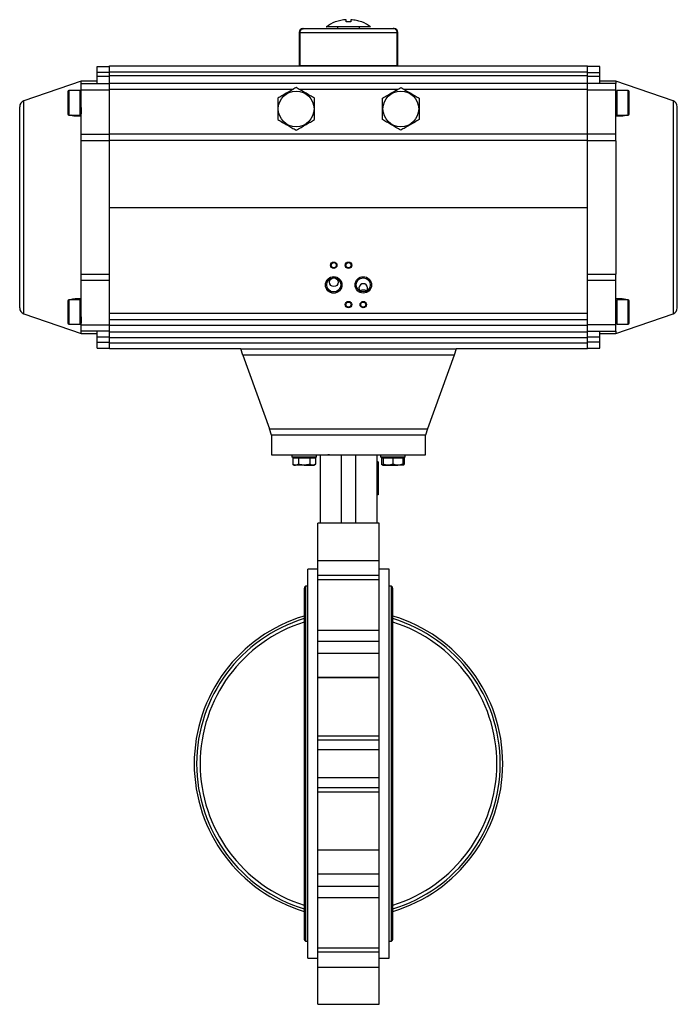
# Model space of a CAD drawing. Header units: millimetres. Extents: x 451 to 2954, y 78 to 2277.
# Tile 6 of 21: x 1839 to 2373, y 806 to 1606. Entities that reach past the tile are written whole.
import ezdxf

# ---------------------------------------------------------------- set-up
doc = ezdxf.new("R2010")
doc.units = ezdxf.units.MM

msp = doc.modelspace()

# ---------------------------------------------------------------- linework, layer by layer
at = {"color": 7, "linetype": 'Continuous', "lineweight": 25}
for p, q in [((2095.38, 1604.08), (2095.19, 1604.08)), ((2096.96, 1600.08), (2096.96, 1598.68)), ((2103.96, 1604.08), (2103.96, 1605.95)), ((2107.96, 1605.95), (2107.96, 1604.08)), ((2114.96, 1598.68), (2114.96, 1600.08)), ((2065.96, 1595.68), (2065.96, 1568.68)), ((2066.47, 1595.68), (2145.46, 1595.68)), ((2102.96, 1598.68), (2102.96, 1598.48)), ((2108.96, 1598.48), (2108.96, 1598.68)), ((2142.96, 1598.68), (2142.31, 1598.68)), ((2145.96, 1568.68), (2145.96, 1595.68)), ((1901.96, 1567.98), (1911.96, 1567.98)), ((1901.96, 1562.98), (1901.96, 1567.98)), ((1911.96, 1563.48), (1911.96, 1568.48)), ((1911.96, 1568.48), (2299.96, 1568.48)), ((2065.96, 1568.68), (2066.39, 1568.68)), ((2066.39, 1568.68), (2145.54, 1568.68)), ((2075.96, 1568.68), (2075.96, 1568.48)), ((2135.96, 1568.48), (2135.96, 1568.68)), ((2145.54, 1568.68), (2145.96, 1568.68)), ((2299.96, 1563.48), (2299.96, 1568.48)), ((2309.96, 1567.98), (2299.96, 1567.98)), ((2309.96, 1562.98), (2309.96, 1567.98)), ((1911.96, 1562.98), (1901.96, 1562.98)), ((1901.96, 1559.98), (1901.96, 1562.98)), ((1901.96, 1553.98), (1901.96, 1559.98)), ((1901.96, 1559.98), (1911.96, 1559.98)), ((1911.96, 1560.48), (1911.96, 1563.48)), ((1911.96, 1563.48), (2299.96, 1563.48)), ((1911.96, 1554.48), (1911.96, 1560.48)), ((1911.96, 1560.48), (2299.96, 1560.48)), ((2299.96, 1560.48), (2299.96, 1563.48)), ((2299.96, 1562.98), (2309.96, 1562.98)), ((2299.96, 1554.48), (2299.96, 1560.48)), ((2299.96, 1559.98), (2309.96, 1559.98)), ((2309.96, 1559.98), (2309.96, 1562.98)), ((2309.96, 1553.98), (2309.96, 1559.98)), ((1888.96, 1555.98), (1842.34, 1539.93)), ((1901.96, 1555.98), (1888.96, 1555.98)), ((1888.96, 1553.98), (1888.96, 1555.98)), ((1888.96, 1553.98), (1911.96, 1553.98)), ((1888.96, 1548.98), (1888.96, 1553.98)), ((1911.96, 1549.48), (1911.96, 1554.48)), ((1911.96, 1554.48), (2299.96, 1554.48)), ((2299.96, 1549.48), (2299.96, 1554.48)), ((2322.96, 1553.98), (2299.96, 1553.98)), ((2322.96, 1555.98), (2309.96, 1555.98)), ((2369.59, 1539.93), (2322.96, 1555.98)), ((2322.96, 1555.98), (2322.96, 1553.98)), ((2322.96, 1548.98), (2322.96, 1553.98)), ((1887.96, 1548.48), (1878.96, 1548.48)), ((1887.96, 1538.48), (1887.96, 1548.48)), ((1888.59, 1547.51), (1887.96, 1547.51)), ((1888.96, 1544.48), (1888.66, 1544.48)), ((1888.96, 1548.98), (1911.96, 1548.98)), ((1888.96, 1512.95), (1888.96, 1548.98)), ((1911.96, 1513.09), (1911.96, 1549.48)), ((2299.96, 1513.09), (2299.96, 1549.48)), ((2299.96, 1548.98), (2322.96, 1548.98)), ((2322.96, 1512.95), (2322.96, 1548.98)), ((2323.34, 1544.48), (2322.96, 1544.48)), ((2323.96, 1547.51), (2323.34, 1547.51)), ((2332.96, 1548.48), (2323.96, 1548.48)), ((2323.96, 1548.48), (2323.96, 1528.48)), ((1887.96, 1528.48), (1887.96, 1538.48)), ((2323.96, 1538.48), (2322.97, 1538.48)), ((2323.96, 1539.48), (2323.46, 1539.48)), ((1878.96, 1528.48), (1887.96, 1528.48)), ((1887.96, 1529.52), (1888.84, 1529.53)), ((1888.84, 1532.48), (1888.96, 1532.48)), ((2322.96, 1532.48), (2323.02, 1532.48)), ((2323.09, 1529.53), (2323.96, 1529.52)), ((2323.96, 1528.48), (2332.96, 1528.48)), ((1888.96, 1507.66), (1888.96, 1512.95)), ((1888.96, 1512.95), (1911.96, 1512.95)), ((1911.96, 1507.82), (1911.96, 1513.09)), ((1911.96, 1513.09), (2299.96, 1513.09)), ((2299.96, 1507.82), (2299.96, 1513.09)), ((2322.96, 1512.95), (2299.96, 1512.95)), ((2322.96, 1507.66), (2322.96, 1512.95)), ((1888.96, 1399.31), (1888.96, 1507.66)), ((1911.96, 1507.66), (1888.96, 1507.66)), ((1911.96, 1453.48), (1911.96, 1507.82)), ((2299.96, 1507.82), (1911.96, 1507.82)), ((2299.96, 1453.48), (2299.96, 1507.82)), ((2322.96, 1507.66), (2299.96, 1507.66)), ((2322.96, 1507.66), (2322.96, 1399.31)), ((1911.96, 1367.48), (1911.96, 1453.48)), ((1911.96, 1453.48), (2299.96, 1453.48)), ((2299.96, 1367.48), (2299.96, 1453.48)), ((1888.96, 1399.31), (1911.96, 1399.31)), ((1888.96, 1394.02), (1888.96, 1399.31)), ((1911.96, 1394.02), (1888.96, 1394.02)), ((1888.96, 1357.98), (1888.96, 1394.02)), ((2299.96, 1399.31), (2322.96, 1399.31)), ((2322.96, 1394.02), (2299.96, 1394.02)), ((2322.96, 1394.02), (2322.96, 1399.31)), ((2322.96, 1357.98), (2322.96, 1394.02)), ((1887.96, 1378.48), (1878.96, 1378.48)), ((1887.96, 1368.48), (1887.96, 1378.48)), ((1888.59, 1377.51), (1887.96, 1377.51)), ((2323.96, 1377.51), (2323.34, 1377.51)), ((2332.96, 1378.48), (2323.96, 1378.48)), ((2323.96, 1378.48), (2323.96, 1358.48)), ((1887.96, 1358.48), (1887.96, 1368.48)), ((1888.96, 1374.48), (1888.66, 1374.48)), ((2323.34, 1374.48), (2322.96, 1374.48)), ((2323.96, 1368.48), (2322.97, 1368.48)), ((2323.96, 1369.48), (2323.46, 1369.48)), ((1842.34, 1367.04), (1888.96, 1350.98)), ((1911.96, 1362.48), (1911.96, 1367.48)), ((1911.96, 1367.48), (2299.96, 1367.48)), ((1911.96, 1357.48), (1911.96, 1362.48)), ((1911.96, 1362.48), (2299.96, 1362.48)), ((2299.96, 1362.48), (2299.96, 1367.48)), ((2299.96, 1357.48), (2299.96, 1362.48)), ((2322.96, 1350.98), (2369.59, 1367.04)), ((1878.96, 1358.48), (1887.96, 1358.48)), ((1887.96, 1359.52), (1888.84, 1359.53)), ((1888.96, 1357.98), (1911.96, 1357.98)), ((1888.96, 1352.98), (1888.96, 1357.98)), ((1888.96, 1350.98), (1888.96, 1352.98)), ((1911.96, 1352.98), (1888.96, 1352.98)), ((1901.96, 1347.98), (1901.96, 1352.98)), ((1911.96, 1352.48), (1911.96, 1357.48)), ((2299.96, 1357.48), (1911.96, 1357.48)), ((1911.96, 1347.48), (1911.96, 1352.48)), ((1911.96, 1352.48), (2299.96, 1352.48)), ((2322.96, 1357.98), (2299.96, 1357.98)), ((2299.96, 1352.48), (2299.96, 1357.48)), ((2299.96, 1352.98), (2322.96, 1352.98)), ((2299.96, 1347.48), (2299.96, 1352.48)), ((2309.96, 1347.98), (2309.96, 1352.98)), ((2322.96, 1352.98), (2322.96, 1357.98)), ((2322.96, 1352.98), (2322.96, 1350.98)), ((2323.09, 1359.53), (2323.96, 1359.52)), ((2323.96, 1358.48), (2332.96, 1358.48)), ((1888.96, 1350.98), (1901.96, 1350.98)), ((1911.96, 1347.98), (1901.96, 1347.98)), ((1901.96, 1343.98), (1901.96, 1347.98)), ((1901.96, 1343.98), (1911.96, 1343.98)), ((1901.96, 1338.98), (1901.96, 1343.98)), ((1911.96, 1343.48), (1911.96, 1347.48)), ((2299.96, 1347.48), (1911.96, 1347.48)), ((2309.96, 1347.98), (2299.96, 1347.98)), ((2299.96, 1343.48), (2299.96, 1347.48)), ((2309.96, 1343.98), (2299.96, 1343.98)), ((2309.96, 1350.98), (2322.96, 1350.98)), ((2309.96, 1343.98), (2309.96, 1347.98)), ((2309.96, 1338.98), (2309.96, 1343.98)), ((1901.96, 1338.98), (1911.96, 1338.98)), ((1911.96, 1338.48), (1911.96, 1343.48)), ((1911.96, 1343.48), (2299.96, 1343.48)), ((2018.46, 1338.48), (1911.96, 1338.48)), ((2018.46, 1338.48), (2193.46, 1338.48)), ((2020.25, 1333.48), (2018.46, 1338.48)), ((2193.46, 1338.48), (2191.68, 1333.48)), ((2299.96, 1338.48), (2193.46, 1338.48)), ((2299.96, 1338.48), (2299.96, 1343.48)), ((2299.96, 1338.98), (2309.96, 1338.98)), ((2020.25, 1333.48), (2041.68, 1273.48)), ((2191.68, 1333.48), (2020.25, 1333.48)), ((2191.68, 1333.48), (2170.25, 1273.48)), ((2041.68, 1273.48), (2170.25, 1273.48)), ((2043.46, 1268.48), (2041.68, 1273.48)), ((2170.25, 1273.48), (2168.46, 1268.48)), ((2043.46, 1268.48), (2043.46, 1252.48)), ((2168.46, 1268.48), (2043.46, 1268.48)), ((2168.46, 1252.48), (2168.46, 1268.48)), ((2059.9, 1252.48), (2059.9, 1250.48)), ((2069.9, 1250.48), (2059.9, 1250.48)), ((2060.66, 1249.88), (2060.66, 1244.8)), ((2060.66, 1249.88), (2062.97, 1249.88)), ((2061.9, 1250.48), (2061.9, 1249.88)), ((2062.97, 1249.88), (2065.28, 1249.88)), ((2065.28, 1249.88), (2065.28, 1244.8)), ((2065.28, 1249.88), (2069.9, 1249.88)), ((2079.9, 1250.48), (2069.9, 1250.48)), ((2069.9, 1249.88), (2074.52, 1249.88)), ((2074.52, 1249.88), (2074.52, 1244.8)), ((2074.52, 1249.88), (2076.83, 1249.88)), ((2076.83, 1249.88), (2079.14, 1249.88)), ((2077.9, 1249.88), (2077.9, 1250.48)), ((2079.14, 1249.88), (2079.14, 1244.8)), ((2079.9, 1250.48), (2079.9, 1252.48)), ((2082.96, 1252.48), (2082.96, 1196.94)), ((2091.74, 1252.48), (2091.74, 1252.42)), ((2099.96, 1252.48), (2099.96, 1196.94)), ((2111.96, 1196.94), (2111.96, 1252.48)), ((2128.96, 1252.48), (2128.96, 1196.94)), ((2132.03, 1252.48), (2132.03, 1250.48)), ((2152.03, 1250.48), (2132.03, 1250.48)), ((2132.79, 1249.88), (2132.79, 1244.8)), ((2132.79, 1249.88), (2134.03, 1249.88)), ((2134.03, 1250.48), (2134.03, 1249.88)), ((2134.03, 1249.88), (2134.03, 1244.8)), ((2134.03, 1249.88), (2138.03, 1249.88)), ((2138.03, 1249.88), (2142.03, 1249.88)), ((2142.03, 1249.88), (2142.03, 1244.8)), ((2142.03, 1249.88), (2146.03, 1249.88)), ((2146.03, 1249.88), (2150.03, 1249.88)), ((2150.03, 1249.88), (2150.03, 1250.48)), ((2150.03, 1249.88), (2151.26, 1249.88)), ((2150.03, 1249.88), (2150.03, 1244.8)), ((2151.26, 1249.88), (2151.26, 1244.8)), ((2152.03, 1250.48), (2152.03, 1252.48)), ((2060.66, 1244.8), (2061.9, 1244.08)), ((2061.9, 1244.08), (2062.97, 1244.08)), ((2069.9, 1244.08), (2062.97, 1244.08)), ((2069.9, 1244.08), (2076.83, 1244.08)), ((2076.83, 1244.08), (2077.9, 1244.08)), ((2077.9, 1244.08), (2079.14, 1244.8)), ((2129.96, 1246.66), (2128.96, 1246.66)), ((2129.96, 1246.33), (2128.96, 1246.33)), ((2129.96, 1244.33), (2128.96, 1244.33)), ((2129.96, 1244), (2128.96, 1244)), ((2129.96, 1243.66), (2128.96, 1243.66)), ((2129.96, 1246.66), (2129.96, 1246.33)), ((2129.96, 1246.33), (2129.96, 1244.33)), ((2129.96, 1244.33), (2129.96, 1244)), ((2129.96, 1244), (2129.96, 1243.66)), ((2129.96, 1243.66), (2129.96, 1238.83)), ((2132.79, 1244.8), (2134.03, 1244.08)), ((2134.03, 1244.08), (2138.03, 1244.08)), ((2138.03, 1244.08), (2146.03, 1244.08)), ((2150.03, 1244.08), (2146.03, 1244.08)), ((2150.03, 1244.08), (2151.26, 1244.8)), ((2129.96, 1238.83), (2128.96, 1238.83)), ((2129.96, 1238.5), (2128.96, 1238.5)), ((2129.96, 1238.83), (2129.96, 1238.5)), ((2129.96, 1238.5), (2129.96, 1222.82)), ((2129.96, 1222.82), (2128.96, 1222.82)), ((2129.96, 1222.5), (2128.96, 1222.5)), ((2129.96, 1220.33), (2128.96, 1220.33)), ((2129.96, 1220), (2128.96, 1220)), ((2129.96, 1222.82), (2129.96, 1222.5)), ((2129.96, 1222.5), (2129.96, 1220.33)), ((2129.96, 1220.33), (2129.96, 1220)), ((2130.96, 1196.94), (2080.96, 1196.94)), ((2080.96, 1166.72), (2080.96, 1196.94)), ((2130.96, 1166.72), (2130.96, 1196.94)), ((2080.96, 1166.72), (2130.96, 1166.72)), ((2080.96, 1154.58), (2080.96, 1166.72)), ((2130.96, 1154.58), (2130.96, 1166.72)), ((2080.96, 1159.48), (2072.96, 1159.48)), ((2072.96, 1001.48), (2072.96, 1159.48)), ((2080.96, 1154.58), (2130.96, 1154.58)), ((2080.96, 1151), (2080.96, 1154.58)), ((2138.96, 1159.48), (2130.96, 1159.48)), ((2130.96, 1151), (2130.96, 1154.58)), ((2138.96, 1001.48), (2138.96, 1159.48)), ((2069.96, 1143.93), (2069.96, 859.03)), ((2072.96, 1145.68), (2070.96, 1145.68)), ((2070.96, 1145.68), (2070.96, 857.28)), ((2130.96, 1151), (2080.96, 1151)), ((2080.96, 1110.03), (2080.96, 1151)), ((2130.96, 1110.03), (2130.96, 1151)), ((2140.96, 1145.68), (2138.96, 1145.68)), ((2140.96, 857.28), (2140.96, 1145.68)), ((2141.96, 859.03), (2141.96, 1143.93)), ((2080.96, 1110.03), (2130.96, 1110.03)), ((2080.96, 1101.13), (2080.96, 1110.03)), ((2130.96, 1101.13), (2130.96, 1110.03)), ((2080.96, 1101.13), (2130.96, 1101.13)), ((2080.96, 1091), (2080.96, 1101.13)), ((2130.96, 1091), (2130.96, 1101.13)), ((2130.96, 1091), (2080.96, 1091)), ((2080.96, 1071.58), (2080.96, 1091)), ((2130.96, 1071.58), (2130.96, 1091)), ((2080.96, 1071.58), (2130.96, 1071.58)), ((2080.96, 1071.42), (2080.96, 1071.58)), ((2130.96, 1071.42), (2080.96, 1071.42)), ((2080.96, 1024.24), (2080.96, 1071.42)), ((2130.96, 1071.42), (2130.96, 1071.58)), ((2130.96, 1024.24), (2130.96, 1071.42)), ((2080.96, 1024.24), (2130.96, 1024.24)), ((2080.96, 1020.99), (2080.96, 1024.24)), ((2130.96, 1020.99), (2130.96, 1024.24)), ((2080.96, 1020.99), (2130.96, 1020.99)), ((2080.96, 1012.7), (2080.96, 1020.99)), ((2130.96, 1012.7), (2130.96, 1020.99)), ((2130.96, 1012.7), (2080.96, 1012.7)), ((2080.96, 990.27), (2080.96, 1012.7)), ((2130.96, 990.27), (2130.96, 1012.7)), ((2072.96, 843.48), (2072.96, 1001.48)), ((2138.96, 843.48), (2138.96, 1001.48)), ((2080.96, 990.27), (2130.96, 990.27)), ((2080.96, 981.98), (2080.96, 990.27)), ((2130.96, 981.98), (2130.96, 990.27)), ((2130.96, 981.98), (2080.96, 981.98)), ((2080.96, 978.73), (2080.96, 981.98)), ((2080.96, 931.54), (2080.96, 978.73)), ((2080.96, 978.73), (2130.96, 978.73)), ((2130.96, 978.73), (2130.96, 981.98)), ((2130.96, 931.54), (2130.96, 978.73)), ((2080.96, 931.54), (2130.96, 931.54)), ((2080.96, 931.39), (2080.96, 931.54)), ((2130.96, 931.39), (2080.96, 931.39)), ((2080.96, 911.97), (2080.96, 931.39)), ((2130.96, 931.39), (2130.96, 931.54)), ((2130.96, 911.97), (2130.96, 931.39)), ((2080.96, 911.97), (2130.96, 911.97)), ((2080.96, 901.84), (2080.96, 911.97)), ((2130.96, 901.84), (2130.96, 911.97)), ((2130.96, 901.84), (2080.96, 901.84)), ((2080.96, 892.94), (2080.96, 901.84)), ((2130.96, 892.94), (2130.96, 901.84)), ((2080.96, 892.94), (2130.96, 892.94)), ((2080.96, 851.97), (2080.96, 892.94)), ((2130.96, 851.97), (2130.96, 892.94)), ((2070.96, 857.28), (2072.96, 857.28)), ((2138.96, 857.28), (2140.96, 857.28)), ((2080.96, 851.97), (2130.96, 851.97)), ((2080.96, 848.39), (2080.96, 851.97)), ((2130.96, 848.39), (2080.96, 848.39)), ((2080.96, 836.24), (2080.96, 848.39)), ((2130.96, 848.39), (2130.96, 851.97)), ((2130.96, 836.24), (2130.96, 848.39)), ((2072.96, 843.48), (2080.96, 843.48)), ((2130.96, 843.48), (2138.96, 843.48)), ((2080.96, 836.24), (2130.96, 836.24)), ((2080.96, 806.03), (2080.96, 836.24)), ((2130.96, 806.03), (2130.96, 836.24)), ((2080.96, 806.03), (2130.96, 806.03))]:
    msp.add_line(p, q, dxfattribs=at)
at = {"color": 8, "linetype": 'Continuous', "lineweight": 25}
for p, q in [((2066.47, 1595.68), (2065.96, 1595.68)), ((2145.96, 1595.68), (2145.46, 1595.68)), ((1878.96, 1548.48), (1878.96, 1538.48)), ((1911.96, 1549.48), (2061.18, 1549.48)), ((2065.75, 1549.48), (2146.18, 1549.48)), ((2150.75, 1549.48), (2299.96, 1549.48)), ((2332.96, 1528.48), (2332.96, 1548.48)), ((1842.34, 1367.04), (1842.34, 1539.93)), ((1878.96, 1538.48), (1878.96, 1528.48)), ((2369.59, 1539.93), (2369.59, 1367.04)), ((1878.96, 1378.48), (1878.96, 1368.48)), ((2332.96, 1358.48), (2332.96, 1378.48)), ((1878.96, 1368.48), (1878.96, 1358.48))]:
    msp.add_line(p, q, dxfattribs=at)
at = {"color": 7, "linetype": 'Continuous', "lineweight": 25}
for centre, radius in [((2063.46, 1533.48), 14.5), ((2148.46, 1533.48), 14.5), ((2093.96, 1406.48), 2.6), ((2093.96, 1406.48), 2.1), ((2105.96, 1406.48), 2.6), ((2105.96, 1406.48), 2.1), ((2093.96, 1390.48), 6.7), ((2093.96, 1390.48), 5.7), ((2117.96, 1390.48), 6.7), ((2117.96, 1390.48), 5.7), ((2105.96, 1374.48), 2.6), ((2105.96, 1374.48), 2.1), ((2117.96, 1374.48), 2.6), ((2117.96, 1374.48), 2.1)]:
    msp.add_circle(centre, radius, dxfattribs=at)
for centre, radius, start, end in [((2105.96, 1576.08), 30, 111.04082, 126.8645), ((2105.96, 1576.08), 30, 53.12682, 68.96316), ((2068.96, 1595.68), 3, 90, 180), ((2142.96, 1595.68), 3, 0, 90), ((1878.96, 1547.48), 1, 90, 180), ((2332.96, 1547.48), 1, 0, 90), ((1843.96, 1535.2), 5, 109, 180), ((2367.96, 1535.2), 5, 0, 71), ((1878.96, 1529.48), 1, 180, 270), ((2332.96, 1529.48), 1, 270, 0), ((1878.96, 1377.48), 1, 90, 180), ((2332.96, 1377.48), 1, 0, 90), ((1843.96, 1371.77), 5, 180, 251), ((2367.96, 1371.77), 5, 289, 0), ((1878.96, 1359.48), 1, 180, 270), ((2332.96, 1359.48), 1, 270, 0), ((2072, 1143.93), 2.03, 120.51024, 180), ((2139.93, 1143.93), 2.03, 0, 59.48976), ((2105.96, 1001.48), 125.3, 106.69701, 253.30299), ((2105.96, 1001.48), 125.3, 286.69701, 73.30299), ((2105.96, 1001.48), 123.3, 106.97598, 253.02402), ((2105.96, 1001.48), 120.46, 107.38859, 252.61141), ((2105.96, 1001.48), 123.3, 286.97598, 73.02402), ((2105.96, 1001.48), 120.46, 287.38859, 72.61141), ((2072, 859.03), 2.03, 180, 239.48976), ((2139.93, 859.03), 2.03, 300.51024, 360)]:
    msp.add_arc(centre, radius, start, end, dxfattribs=at)
for centre, major_axis, ratio, start_param, end_param in [((2105.96, 845.45), (-6.95, 2291.6), 0.01719, 1.237211, 1.249654), ((2105.96, 845.45), (6.95, 2291.6), 0.01719, 5.033531, 5.045974), ((2105.96, 845.45), (6.95, 2291.6), 0.01719, 5.033531, 5.045974), ((2117.96, 1387.76), (0, 3.72), 0.939693, 4.064601, 8.501769)]:
    msp.add_ellipse(centre, major_axis=major_axis, ratio=ratio, start_param=start_param, end_param=end_param, dxfattribs=at)
msp.add_ellipse((2093.96, 1392.63), major_axis=(0, -3.55), ratio=0.984808, dxfattribs=at)
for points, knots in [([(2123.96, 1600.08), (2123.92, 1600.08), (2123.82, 1600.08), (2123.03, 1600.08), (2121.79, 1600.08), (2120.1, 1600.08), (2118, 1600.08), (2115.58, 1600.08), (2112.85, 1600.08), (2109.96, 1600.08), (2106.93, 1600.08), (2103.9, 1600.08), (2100.9, 1600.08), (2098.07, 1600.08), (2095.44, 1600.08), (2093.13, 1600.08), (2091.16, 1600.08), (2089.64, 1600.08), (2088.54, 1600.08), (2088.09, 1600.08), (2087.91, 1600.08), (2087.96, 1600.08), (2087.97, 1600.08)], [0, 0, 0, 0, 0.052919, 0.107372, 0.160291, 0.214744, 0.267663, 0.322116, 0.375035, 0.429488, 0.482407, 0.53686, 0.589779, 0.644233, 0.697151, 0.751605, 0.804523, 0.858977, 0.911895, 0.966349, 0.999877, 1, 1, 1, 1]), ([(2103.96, 1605.95), (2102.52, 1605.8), (2099.59, 1605.5), (2096.79, 1604.56), (2095.38, 1604.08)], [0, 0, 0, 0, 0.49456, 1, 1, 1, 1]), ([(2107.96, 1604.08), (2107.31, 1604.08), (2105.98, 1604.08), (2104.64, 1604.08), (2103.96, 1604.08)], [0, 0, 0, 0, 0.491229, 1, 1, 1, 1]), ([(2116.55, 1604.08), (2115.17, 1604.55), (2112.38, 1605.49), (2109.45, 1605.8), (2107.96, 1605.95)], [0, 0, 0, 0, 0.49456, 1, 1, 1, 1]), ([(2116.73, 1604.08), (2116.73, 1604.08), (2116.8, 1604.08), (2116.67, 1604.08), (2116.55, 1604.08)], [0, 0, 0, 0, 0.002985, 1, 1, 1, 1]), ([(2066.47, 1595.68), (2066.5, 1596.01), (2066.57, 1596.66), (2067.07, 1597.52), (2067.81, 1598.2), (2068.7, 1598.61), (2069.33, 1598.66), (2069.62, 1598.68)], [0, 0, 0, 0, 0.199697, 0.399206, 0.603851, 0.819702, 1, 1, 1, 1]), ([(2069.62, 1598.68), (2069.25, 1598.65), (2068.5, 1598.57), (2067.52, 1598), (2066.81, 1597.17), (2066.5, 1596.34), (2066.48, 1595.84), (2066.47, 1595.68)], [0, 0, 0, 0, 0.233483, 0.467245, 0.692617, 0.904494, 1, 1, 1, 1]), ([(2069.62, 1598.68), (2069.92, 1598.68), (2070.51, 1598.68), (2071.97, 1598.68), (2074.2, 1598.68), (2077.55, 1598.68), (2081.73, 1598.68), (2085.9, 1598.68), (2089.73, 1598.68), (2094.38, 1598.68), (2099.82, 1598.68), (2105.29, 1598.68), (2110.03, 1598.68), (2114.11, 1598.68), (2118.89, 1598.68), (2124.2, 1598.68), (2129.06, 1598.68), (2132.84, 1598.68), (2135.68, 1598.68), (2138.43, 1598.68), (2140.87, 1598.68), (2141.83, 1598.68), (2142.31, 1598.68)], [0, 0, 0, 0, 0.0394822, 0.0799008, 0.121202, 0.1850838, 0.249992, 0.2932813, 0.3362685, 0.3788771, 0.4408003, 0.5, 0.539479, 0.5799008, 0.621202, 0.6850839, 0.749992, 0.7932813, 0.8362685, 0.8788772, 0.9408003, 1, 1, 1, 1]), ([(2145.46, 1595.68), (2145.43, 1596.01), (2145.36, 1596.66), (2144.86, 1597.52), (2144.12, 1598.2), (2143.23, 1598.61), (2142.6, 1598.66), (2142.31, 1598.68)], [0, 0, 0, 0, 0.199697, 0.399206, 0.603851, 0.819702, 1, 1, 1, 1]), ([(2145.46, 1595.68), (2145.43, 1596.01), (2145.36, 1596.66), (2144.86, 1597.52), (2144.12, 1598.2), (2143.23, 1598.61), (2142.6, 1598.66), (2142.31, 1598.68)], [0, 0, 0, 0, 0.199697, 0.399206, 0.603851, 0.819702, 1, 1, 1, 1]), ([(1877.96, 1547.48), (1877.96, 1547.36), (1877.96, 1547.18), (1877.96, 1546.06), (1877.96, 1544.9), (1877.96, 1543.45), (1877.96, 1541.36), (1877.96, 1539.62), (1877.96, 1538.48)], [0, 0, 0, 0, 0.239457, 0.368361, 0.5, 0.631639, 0.760543, 1, 1, 1, 1]), ([(1888.59, 1547.4), (1888.6, 1547.4), (1888.61, 1547.41), (1888.63, 1546.26), (1888.66, 1544.24), (1888.69, 1541.53), (1888.71, 1538.5), (1888.74, 1535.46), (1888.77, 1532.78), (1888.79, 1530.73), (1888.82, 1529.57), (1888.85, 1529.41), (1888.88, 1530.33), (1888.89, 1531.46), (1888.9, 1532.39), (1888.91, 1532.48)], [0, 0, 0, 0, 0.05636, 0.141348, 0.226306, 0.311236, 0.396145, 0.481048, 0.565958, 0.650883, 0.735819, 0.820758, 0.90569, 0.990608, 1, 1, 1, 1]), ([(2063.46, 1550.8), (2062.16, 1550.05), (2059.53, 1548.53), (2055.63, 1546.28), (2051.9, 1544.13), (2049.62, 1542.81), (2048.46, 1542.14)], [0, 0, 0, 0, 0.264614, 0.534966, 0.765352, 1, 1, 1, 1]), ([(2078.46, 1542.14), (2077.16, 1542.9), (2074.53, 1544.42), (2070.63, 1546.67), (2066.9, 1548.82), (2064.62, 1550.14), (2063.46, 1550.8)], [0, 0, 0, 0, 0.264614, 0.534966, 0.765352, 1, 1, 1, 1]), ([(2133.46, 1542.14), (2134.77, 1542.9), (2137.4, 1544.42), (2141.3, 1546.67), (2145.03, 1548.82), (2147.31, 1550.14), (2148.46, 1550.8)], [0, 0, 0, 0, 0.264614, 0.534966, 0.765352, 1, 1, 1, 1]), ([(2148.46, 1550.8), (2149.77, 1550.05), (2152.4, 1548.53), (2156.3, 1546.28), (2160.03, 1544.13), (2162.31, 1542.81), (2163.46, 1542.14)], [0, 0, 0, 0, 0.264614, 0.534966, 0.765352, 1, 1, 1, 1]), ([(2323.32, 1547.29), (2323.31, 1546.98), (2323.3, 1546.42), (2323.28, 1545.08), (2323.27, 1544.47)], [0, 0, 0, 0, 0.548, 1, 1, 1, 1]), ([(2323.46, 1539.48), (2323.45, 1540.48), (2323.43, 1542.46), (2323.4, 1544.99), (2323.37, 1546.72), (2323.35, 1547.55), (2323.34, 1547.43), (2323.34, 1547.4)], [0, 0, 0, 0, 0.230148, 0.460778, 0.691485, 0.922239, 1, 1, 1, 1]), ([(2323.34, 1544.46), (2323.34, 1544.47), (2323.35, 1544.58), (2323.37, 1544.14), (2323.4, 1543.18), (2323.42, 1541.55), (2323.44, 1540.19), (2323.45, 1539.48)], [0, 0, 0, 0, 0.018228, 0.253665, 0.497811, 0.739891, 1, 1, 1, 1]), ([(2333.96, 1538.48), (2333.96, 1539.62), (2333.96, 1541.36), (2333.96, 1543.45), (2333.96, 1544.9), (2333.96, 1546.06), (2333.96, 1547.18), (2333.96, 1547.36), (2333.96, 1547.48)], [0, 0, 0, 0, 0.239457, 0.368361, 0.5, 0.631639, 0.760543, 1, 1, 1, 1]), ([(1877.96, 1538.48), (1877.96, 1537.35), (1877.96, 1535.61), (1877.96, 1533.52), (1877.96, 1532.07), (1877.96, 1530.91), (1877.96, 1529.79), (1877.96, 1529.6), (1877.96, 1529.48)], [0, 0, 0, 0, 0.239457, 0.368361, 0.5, 0.631639, 0.760543, 1, 1, 1, 1]), ([(2048.46, 1542.14), (2048.46, 1540.74), (2048.46, 1537.9), (2048.46, 1533.51), (2048.46, 1529.1), (2048.46, 1526.26), (2048.46, 1524.82)], [0, 0, 0, 0, 0.247728, 0.499998, 0.747254, 1, 1, 1, 1]), ([(2078.46, 1524.82), (2078.46, 1526.23), (2078.46, 1529.07), (2078.46, 1533.46), (2078.46, 1537.87), (2078.46, 1540.71), (2078.46, 1542.14)], [0, 0, 0, 0, 0.247728, 0.499998, 0.747254, 1, 1, 1, 1]), ([(2133.46, 1524.82), (2133.46, 1526.23), (2133.46, 1529.07), (2133.46, 1533.46), (2133.46, 1537.87), (2133.46, 1540.71), (2133.46, 1542.14)], [0, 0, 0, 0, 0.247728, 0.499998, 0.747254, 1, 1, 1, 1]), ([(2163.46, 1542.14), (2163.46, 1540.74), (2163.46, 1537.9), (2163.46, 1533.51), (2163.46, 1529.1), (2163.46, 1526.26), (2163.46, 1524.82)], [0, 0, 0, 0, 0.247728, 0.499998, 0.747254, 1, 1, 1, 1]), ([(2323.09, 1529.64), (2323.09, 1529.61), (2323.07, 1529.49), (2323.05, 1530.33), (2323.03, 1532.08), (2323, 1534.62), (2322.98, 1536.75), (2322.97, 1537.9), (2322.97, 1538.06)], [0, 0, 0, 0, 0.0778116, 0.299944, 0.522041, 0.7441055, 0.9661655, 1, 1, 1, 1]), ([(2333.96, 1529.48), (2333.96, 1529.6), (2333.96, 1529.79), (2333.96, 1530.91), (2333.96, 1532.07), (2333.96, 1533.52), (2333.96, 1535.61), (2333.96, 1537.35), (2333.96, 1538.48)], [0, 0, 0, 0, 0.239457, 0.368361, 0.5, 0.631639, 0.760543, 1, 1, 1, 1]), ([(1838.96, 1371.77), (1838.96, 1371.83), (1838.96, 1371.96), (1838.96, 1373.04), (1838.96, 1374.81), (1838.96, 1377.4), (1838.96, 1380.79), (1838.96, 1384.98), (1838.96, 1389.94), (1838.96, 1395.6), (1838.96, 1401.88), (1838.96, 1408.67), (1838.96, 1415.85), (1838.96, 1423.3), (1838.96, 1430.9), (1838.96, 1438.48), (1838.96, 1446.01), (1838.96, 1453.48), (1838.96, 1460.96), (1838.96, 1468.49), (1838.96, 1476.07), (1838.96, 1483.66), (1838.96, 1491.12), (1838.96, 1498.3), (1838.96, 1505.09), (1838.96, 1511.37), (1838.96, 1517.03), (1838.96, 1521.98), (1838.96, 1526.18), (1838.96, 1529.57), (1838.96, 1532.15), (1838.96, 1533.92), (1838.96, 1535.01), (1838.96, 1535.14), (1838.96, 1535.2)], [0, 0, 0, 0, 0.029125, 0.058249, 0.088734, 0.119994, 0.151901, 0.184313, 0.217069, 0.25, 0.282931, 0.315687, 0.348099, 0.380006, 0.411266, 0.441751, 0.470875, 0.5, 0.529123, 0.558249, 0.588734, 0.619994, 0.651901, 0.684313, 0.717069, 0.75, 0.782931, 0.815687, 0.848099, 0.880006, 0.911266, 0.941751, 0.970874, 1, 1, 1, 1]), ([(1888.96, 1527.52), (1887.32, 1527.51), (1884.54, 1527.49), (1881.61, 1527.87), (1880.61, 1528.38), (1880.4, 1528.48)], [0, 0, 0, 0, 0.536741, 0.907788, 1, 1, 1, 1]), ([(2331.61, 1528.48), (2331.6, 1528.48), (2331.04, 1528.06), (2329.11, 1527.75), (2326.23, 1527.43), (2324.05, 1527.49), (2322.96, 1527.52)], [0, 0, 0, 0, 0.002627, 0.306545, 0.652825, 1, 1, 1, 1]), ([(2372.96, 1371.77), (2372.96, 1371.83), (2372.96, 1371.96), (2372.96, 1373.04), (2372.96, 1374.81), (2372.96, 1377.4), (2372.96, 1380.79), (2372.96, 1384.98), (2372.96, 1389.94), (2372.96, 1395.6), (2372.96, 1401.88), (2372.96, 1408.67), (2372.96, 1415.85), (2372.96, 1423.3), (2372.96, 1430.9), (2372.96, 1438.48), (2372.96, 1446.01), (2372.96, 1453.48), (2372.96, 1460.96), (2372.96, 1468.49), (2372.96, 1476.07), (2372.96, 1483.66), (2372.96, 1491.12), (2372.96, 1498.3), (2372.96, 1505.09), (2372.96, 1511.37), (2372.96, 1517.03), (2372.96, 1521.98), (2372.96, 1526.18), (2372.96, 1529.57), (2372.96, 1532.15), (2372.96, 1533.92), (2372.96, 1535.01), (2372.96, 1535.14), (2372.96, 1535.2)], [0, 0, 0, 0, 0.029125, 0.058249, 0.088734, 0.119994, 0.151901, 0.184313, 0.217069, 0.25, 0.282931, 0.315687, 0.348099, 0.380006, 0.411266, 0.441751, 0.470875, 0.5, 0.529123, 0.558249, 0.588734, 0.619994, 0.651901, 0.684313, 0.717069, 0.75, 0.782931, 0.815687, 0.848099, 0.880006, 0.911266, 0.941751, 0.970874, 1, 1, 1, 1]), ([(2048.46, 1524.82), (2049.77, 1524.07), (2052.4, 1522.55), (2056.3, 1520.3), (2060.03, 1518.15), (2062.31, 1516.83), (2063.46, 1516.16)], [0, 0, 0, 0, 0.264614, 0.534966, 0.765352, 1, 1, 1, 1]), ([(2063.46, 1516.16), (2064.77, 1516.92), (2067.4, 1518.44), (2071.3, 1520.69), (2075.03, 1522.84), (2077.31, 1524.16), (2078.46, 1524.82)], [0, 0, 0, 0, 0.264614, 0.534966, 0.765352, 1, 1, 1, 1]), ([(2148.46, 1516.16), (2147.16, 1516.92), (2144.53, 1518.44), (2140.63, 1520.69), (2136.9, 1522.84), (2134.62, 1524.16), (2133.46, 1524.82)], [0, 0, 0, 0, 0.264614, 0.534966, 0.765352, 1, 1, 1, 1]), ([(2163.46, 1524.82), (2162.16, 1524.07), (2159.53, 1522.55), (2155.63, 1520.3), (2151.9, 1518.15), (2149.62, 1516.83), (2148.46, 1516.16)], [0, 0, 0, 0, 0.264614, 0.534966, 0.765352, 1, 1, 1, 1]), ([(2087.26, 1390.48), (2087.35, 1391.33), (2087.49, 1392.62), (2088.33, 1394.18), (2089.19, 1395.26), (2090.27, 1396.13), (2091.83, 1396.94), (2093.96, 1397.35), (2096.1, 1396.94), (2097.66, 1396.13), (2098.74, 1395.26), (2099.6, 1394.18), (2100.44, 1392.62), (2100.57, 1391.33), (2100.66, 1390.48)], [0, 0, 0, 0, 0.119728, 0.18418, 0.25, 0.31582, 0.380272, 0.5, 0.619728, 0.68418, 0.75, 0.81582, 0.880272, 1, 1, 1, 1]), ([(2100.66, 1390.48), (2100.57, 1389.64), (2100.44, 1388.35), (2099.6, 1386.78), (2098.74, 1385.71), (2097.66, 1384.84), (2096.1, 1384.03), (2093.96, 1383.62), (2091.83, 1384.03), (2090.27, 1384.84), (2089.19, 1385.71), (2088.33, 1386.78), (2087.49, 1388.35), (2087.35, 1389.64), (2087.26, 1390.48)], [0, 0, 0, 0, 0.119728, 0.18418, 0.25, 0.31582, 0.380272, 0.5, 0.619728, 0.68418, 0.75, 0.81582, 0.880272, 1, 1, 1, 1]), ([(2115.11, 1385.56), (2115.12, 1385.57), (2115.34, 1385.89), (2115.98, 1386.18), (2116.85, 1386.39), (2117.55, 1386.43), (2118.1, 1386.44), (2118.74, 1386.42), (2119.65, 1386.28), (2120.38, 1386.04), (2120.7, 1385.64), (2120.78, 1385.55)], [0, 0, 0, 0, 0.007136, 0.204898, 0.371278, 0.464857, 0.50262, 0.594257, 0.727178, 0.938687, 1, 1, 1, 1]), ([(1877.96, 1377.48), (1877.96, 1377.36), (1877.96, 1377.18), (1877.96, 1376.06), (1877.96, 1374.9), (1877.96, 1373.45), (1877.96, 1371.36), (1877.96, 1369.62), (1877.96, 1368.48)], [0, 0, 0, 0, 0.239457, 0.368361, 0.5, 0.631639, 0.760543, 1, 1, 1, 1]), ([(1880.32, 1378.48), (1880.33, 1378.49), (1880.89, 1378.91), (1882.82, 1379.22), (1885.7, 1379.54), (1887.87, 1379.48), (1888.96, 1379.45)], [0, 0, 0, 0, 0.002627, 0.306545, 0.652825, 1, 1, 1, 1]), ([(1888.59, 1377.4), (1888.6, 1377.4), (1888.61, 1377.41), (1888.63, 1376.26), (1888.66, 1374.24), (1888.69, 1371.53), (1888.71, 1368.5), (1888.74, 1365.46), (1888.77, 1362.78), (1888.79, 1360.73), (1888.82, 1359.57), (1888.85, 1359.41), (1888.88, 1360.33), (1888.89, 1361.46), (1888.9, 1362.39), (1888.91, 1362.48)], [0, 0, 0, 0, 0.05636, 0.141348, 0.226306, 0.311236, 0.396145, 0.481048, 0.565958, 0.650883, 0.735819, 0.820758, 0.90569, 0.990608, 1, 1, 1, 1]), ([(2322.96, 1379.45), (2324.61, 1379.46), (2327.39, 1379.48), (2330.31, 1379.1), (2331.32, 1378.59), (2331.52, 1378.48)], [0, 0, 0, 0, 0.536741, 0.907788, 1, 1, 1, 1]), ([(2323.32, 1377.29), (2323.31, 1376.98), (2323.3, 1376.42), (2323.28, 1375.08), (2323.27, 1374.47)], [0, 0, 0, 0, 0.548, 1, 1, 1, 1]), ([(2323.46, 1369.48), (2323.45, 1370.48), (2323.43, 1372.46), (2323.4, 1374.99), (2323.37, 1376.72), (2323.35, 1377.55), (2323.34, 1377.43), (2323.34, 1377.4)], [0, 0, 0, 0, 0.230148, 0.460778, 0.691485, 0.922239, 1, 1, 1, 1]), ([(2333.96, 1368.48), (2333.96, 1369.62), (2333.96, 1371.36), (2333.96, 1373.45), (2333.96, 1374.9), (2333.96, 1376.06), (2333.96, 1377.18), (2333.96, 1377.36), (2333.96, 1377.48)], [0, 0, 0, 0, 0.239457, 0.368361, 0.5, 0.631639, 0.760543, 1, 1, 1, 1]), ([(1877.96, 1368.48), (1877.96, 1367.35), (1877.96, 1365.61), (1877.96, 1363.52), (1877.96, 1362.07), (1877.96, 1360.91), (1877.96, 1359.79), (1877.96, 1359.6), (1877.96, 1359.48)], [0, 0, 0, 0, 0.239457, 0.368361, 0.5, 0.631639, 0.760543, 1, 1, 1, 1]), ([(2323.09, 1359.64), (2323.09, 1359.61), (2323.07, 1359.49), (2323.05, 1360.33), (2323.03, 1362.08), (2323, 1364.62), (2322.98, 1366.75), (2322.97, 1367.9), (2322.97, 1368.06)], [0, 0, 0, 0, 0.077812, 0.299944, 0.522041, 0.744106, 0.966165, 1, 1, 1, 1]), ([(2323.34, 1374.46), (2323.34, 1374.47), (2323.35, 1374.58), (2323.37, 1374.14), (2323.4, 1373.18), (2323.42, 1371.55), (2323.44, 1370.19), (2323.45, 1369.48)], [0, 0, 0, 0, 0.018228, 0.253665, 0.497811, 0.739891, 1, 1, 1, 1]), ([(2333.96, 1359.48), (2333.96, 1359.6), (2333.96, 1359.79), (2333.96, 1360.91), (2333.96, 1362.07), (2333.96, 1363.52), (2333.96, 1365.61), (2333.96, 1367.35), (2333.96, 1368.48)], [0, 0, 0, 0, 0.239457, 0.368361, 0.5, 0.631639, 0.760543, 1, 1, 1, 1]), ([(2090.54, 1252.46), (2090.37, 1252.47), (2089.96, 1252.48), (2089.61, 1252.48), (2089.23, 1252.34), (2089.16, 1252.32)], [0, 0, 0, 0, 0.353836, 0.87243, 1, 1, 1, 1]), ([(2062.97, 1244.08), (2062.92, 1244.09), (2062.5, 1244.09), (2061.72, 1244.25), (2061.02, 1244.61), (2060.66, 1244.8)], [0, 0, 0, 0, 0.0700858, 0.5307822, 1, 1, 1, 1]), ([(2065.28, 1244.8), (2064.91, 1244.6), (2064.15, 1244.2), (2063.37, 1244.12), (2062.97, 1244.08)], [0, 0, 0, 0, 0.495458, 1, 1, 1, 1]), ([(2069.9, 1244.08), (2069.57, 1244.09), (2068, 1244.12), (2066.48, 1244.5), (2065.28, 1244.8)], [0, 0, 0, 0, 0.214378, 1, 1, 1, 1]), ([(2074.52, 1244.8), (2074.24, 1244.72), (2072.73, 1244.3), (2071.17, 1244.18), (2069.9, 1244.08)], [0, 0, 0, 0, 0.188696, 1, 1, 1, 1]), ([(2076.83, 1244.08), (2076.78, 1244.09), (2076.36, 1244.09), (2075.58, 1244.25), (2074.88, 1244.61), (2074.52, 1244.8)], [0, 0, 0, 0, 0.070086, 0.530782, 1, 1, 1, 1]), ([(2079.14, 1244.8), (2078.76, 1244.6), (2078.01, 1244.2), (2077.23, 1244.12), (2076.83, 1244.08)], [0, 0, 0, 0, 0.495458, 1, 1, 1, 1]), ([(2134.03, 1244.27), (2133.97, 1244.28), (2133.55, 1244.35), (2133.14, 1244.59), (2132.79, 1244.8)], [0, 0, 0, 0, 0.132215, 1, 1, 1, 1]), ([(2138.03, 1244.08), (2137.93, 1244.09), (2137.21, 1244.09), (2135.86, 1244.25), (2134.64, 1244.61), (2134.03, 1244.8)], [0, 0, 0, 0, 0.070086, 0.530782, 1, 1, 1, 1]), ([(2134.03, 1244.8), (2134.03, 1244.5), (2134.03, 1244.12), (2134.03, 1244.09), (2134.03, 1244.08)], [0, 0, 0, 0, 0.785622, 1, 1, 1, 1]), ([(2142.03, 1244.8), (2141.38, 1244.6), (2140.07, 1244.2), (2138.71, 1244.12), (2138.03, 1244.08)], [0, 0, 0, 0, 0.495458, 1, 1, 1, 1]), ([(2146.03, 1244.08), (2145.93, 1244.09), (2145.21, 1244.09), (2143.86, 1244.25), (2142.64, 1244.61), (2142.03, 1244.8)], [0, 0, 0, 0, 0.070086, 0.530782, 1, 1, 1, 1]), ([(2150.03, 1244.8), (2149.38, 1244.6), (2148.07, 1244.2), (2146.71, 1244.12), (2146.03, 1244.08)], [0, 0, 0, 0, 0.495458, 1, 1, 1, 1]), ([(2151.26, 1244.8), (2150.89, 1244.58), (2150.48, 1244.33), (2150.06, 1244.27), (2150.03, 1244.26)], [0, 0, 0, 0, 0.915938, 1, 1, 1, 1]), ([(2150.03, 1244.08), (2150.03, 1244.09), (2150.03, 1244.12), (2150.03, 1244.5), (2150.03, 1244.8)], [0, 0, 0, 0, 0.214378, 1, 1, 1, 1])]:
    msp.add_open_spline(points, degree=3, knots=knots, dxfattribs=at)
msp.add_open_spline([(2043.46, 1252.48), (2043.57, 1252.48), (2043.77, 1252.48), (2045.43, 1252.48), (2048.05, 1252.48), (2051.68, 1252.48), (2056.24, 1252.48), (2061.64, 1252.48), (2067.81, 1252.48), (2074.63, 1252.48), (2081.98, 1252.48), (2089.74, 1252.48), (2097.78, 1252.48), (2105.96, 1252.48), (2114.15, 1252.48), (2122.19, 1252.48), (2129.95, 1252.48), (2137.3, 1252.48), (2144.12, 1252.48), (2150.28, 1252.48), (2155.69, 1252.48), (2160.24, 1252.48), (2163.88, 1252.48), (2166.49, 1252.48), (2168.15, 1252.48), (2168.36, 1252.48), (2168.46, 1252.48)], degree=3, dxfattribs=at)

doc.saveas('drawing.dxf')
